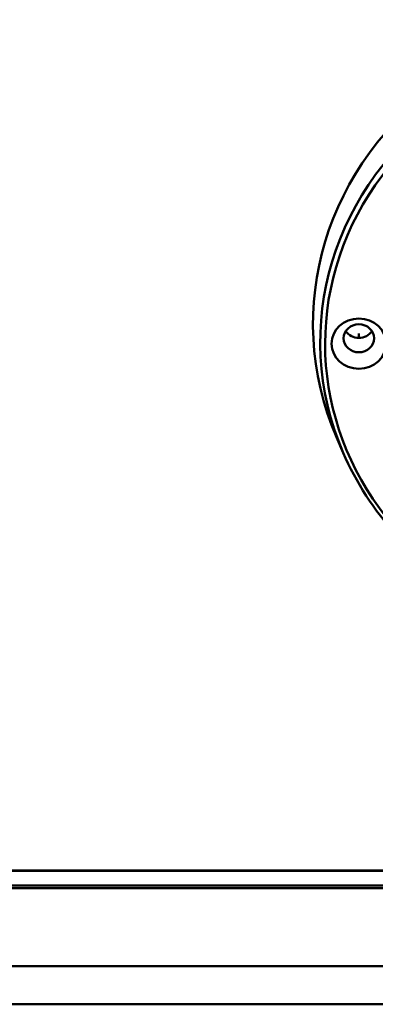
# Model space of a CAD drawing. Header units: inches. Extents: x 0.8 to 72.9, y -5.1 to 48.7.
# Tile 195 of 237: x 63 to 64.1, y 19 to 22.1. Entities that reach past the tile are written whole.
import ezdxf

# ---------------------------------------------------------------- set-up
doc = ezdxf.new("R2010")
doc.units = ezdxf.units.IN
doc.header["$MEASUREMENT"] = 0
doc.layers.add('Visible Edges(ROSSANSI)', color=7, linetype='Continuous', lineweight=50)
doc.layers.add('Visible Tangent Edges(ROSSANSI)', color=7, linetype='Continuous', lineweight=50)

msp = doc.modelspace()

# ---------------------------------------------------------------- linework, layer by layer
at = {"layer": 'Visible Edges(ROSSANSI)'}
for p, q in [((64.0375, 20.77), (64.0162, 20.8195)), ((53.5762, 19.4519), (66.2733, 19.4519)), ((66.2733, 19.4511), (53.5762, 19.4511)), ((53.6353, 19.4051), (66.2733, 19.4051)), ((66.2733, 19.3967), (53.6353, 19.3967))]:
    msp.add_line(p, q, dxfattribs=at)
for centre, major_axis, start_param, end_param in [((64.9921, 21.1762), (-1.05, 0), 2.763663, 6.661115), ((64.087, 21.1762), (0.048, 0), 3.680181, 5.744597)]:
    msp.add_ellipse(centre, major_axis=major_axis, ratio=0.920845, start_param=start_param, end_param=end_param, dxfattribs=at)
for centre, major_axis in [((64.087, 21.1139), (-0.086, 0)), ((64.087, 21.1309), (-0.048, 0))]:
    msp.add_ellipse(centre, major_axis=major_axis, ratio=0.920845, dxfattribs=at)
msp.add_open_spline([(64.0375, 20.77), (64.078, 20.6762), (64.1348, 20.5885), (64.2351, 20.4782), (64.2676, 20.4471), (64.3021, 20.4182)], degree=3, knots=[5.0903185, 5.0903185, 5.0903185, 5.0903185, 5.4097622, 5.4097622, 5.5460811, 5.5460811, 5.5460811, 5.5460811], dxfattribs=at)
at = {"layer": 'Visible Tangent Edges(ROSSANSI)'}
for p, q in [((64.087, 21.132), (64.087, 21.1458)), ((34.7945, 19.1504), (67.3045, 19.1504)), ((67.3045, 19.0304), (34.7945, 19.0304))]:
    msp.add_line(p, q, dxfattribs=at)
for centre, major_axis, start_param, end_param in [((64.9921, 21.119), (-1.0271, 0), 2.763663, 6.661115), ((64.9921, 21.1139), (1.0116, 0), 5.465042, 10.242921), ((64.9921, 21.1139), (-0.7856, 0), 2.628058, 6.79672)]:
    msp.add_ellipse(centre, major_axis=major_axis, ratio=0.920845, start_param=start_param, end_param=end_param, dxfattribs=at)

doc.saveas('drawing.dxf')
